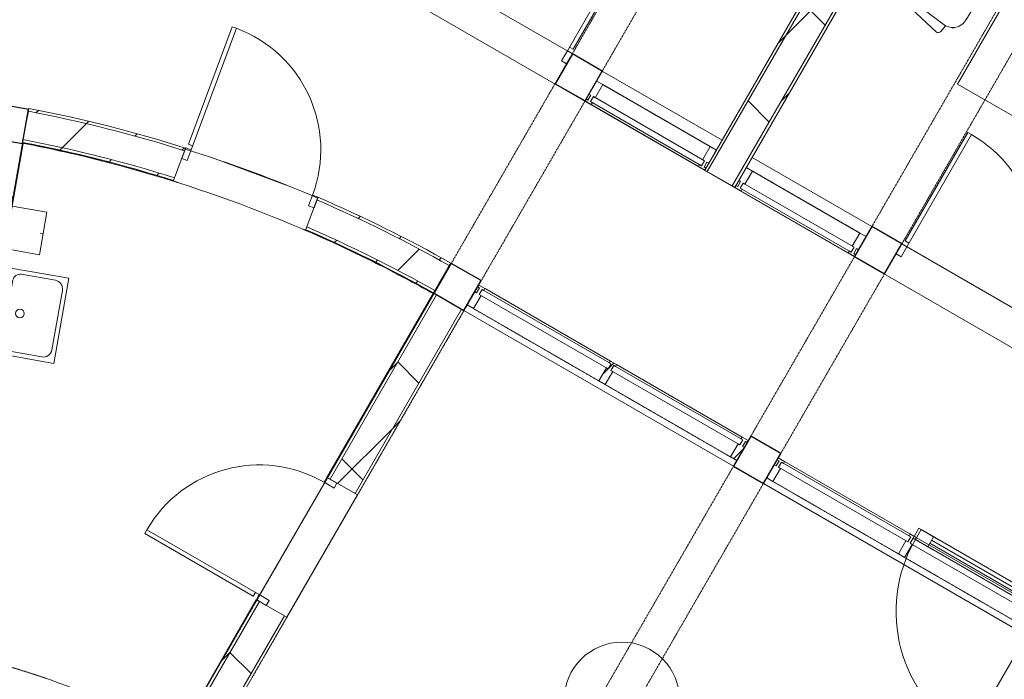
# Model space of a CAD drawing. Header units: centimetres. Extents: x 6036 to 22185, y 5782 to 11383.
# Tile 122 of 183: x 13405 to 14089, y 7597 to 8055. Entities that reach past the tile are written whole.
import ezdxf

# ---------------------------------------------------------------- set-up
doc = ezdxf.new("R2010")
doc.units = ezdxf.units.CM
doc.linetypes.add('Dash', pattern=[0.6, 0.3, -0.3])
doc.linetypes.add('Dot 1mm', pattern=[0.1, 0, -0.1])
for name, color, linetype, lineweight in [('A-AREA', 32, 'Continuous', 9), ('A-COLS', 52, 'Continuous', 9), ('A-COLS-HDLN', 52, 'Dash', 9), ('A-DETL-MBND', 5, 'Continuous', 9), ('A-DOOR', 31, 'Continuous', 9), ('A-DOOR-FRAM', 31, 'Continuous', 9), ('A-DOOR-GLAZ', 31, 'Continuous', 18), ('A-DOOR-OPNG', 31, 'Continuous', 9), ('A-FLOR', 192, 'Continuous', 9), ('A-GENM', 13, 'Continuous', 9), ('A-GLAZ-CURT', 52, 'Continuous', 9), ('A-GLAZ-CWMG', 51, 'Continuous', 9), ('A-WALL', 113, 'Continuous', 9), ('A-WALL-FNSH', 113, 'Continuous', 25), ('A-WALL-PATT', 111, 'Continuous', 25), ('I-FURN', 30, 'Continuous', 9), ('P-SANR-FIXT', 6, 'Continuous', 9)]:
    doc.layers.add(name, color=color, linetype=linetype, lineweight=lineweight)
pattern_1 = [(45, (5468.8, 0), (-21.2132, 21.2132), [])]
pattern_2 = [(45, (5468.8, 0), (-53.033, 53.033), []), (135, (5468.8, 0), (-53.033, -53.033), [])]
pattern_3 = [(45, (5468.8, 0), (-33.67596, 33.67596), [])]

# ---------------------------------------------------------------- blocks, each defined once
blk = doc.blocks.new('DOOR_Drzwi-1S_P1 - C13-D_Drzwi_90x200_-8233004-7-01 ZestMeble')
at = {"layer": 'A-DOOR'}
for p, q in [((48, 102), (45, 102)), ((45, 12), (45, 102)), ((48, 15), (48, 102)), ((48, 15), (45, 15))]:
    blk.add_line(p, q, dxfattribs=at)
at = {"layer": 'A-DOOR-FRAM'}
for p, q in [((-49, 4), (-49, 12)), ((-49, 12), (-45, 12)), ((-45, 12), (-45, 4)), ((45, 4), (45, 12)), ((45, 12), (49, 12)), ((49, 12), (49, 4)), ((-45, 4), (-49, 4)), ((49, 4), (45, 4))]:
    blk.add_line(p, q, dxfattribs=at)
at = {"layer": 'A-DOOR-OPNG'}
blk.add_arc((45, 12), 90, 90, 180, dxfattribs=at)
blk = doc.blocks.new('DOOR_Drzwi-1S_P1 - C13-D_Drzwi_90x200_-8233005-7-01 ZestMeble')
at = {"layer": 'A-DOOR'}
for p, q in [((45, -12), (45, -102)), ((48, -15), (45, -15)), ((48, -15), (48, -102)), ((48, -102), (45, -102))]:
    blk.add_line(p, q, dxfattribs=at)
at = {"layer": 'A-DOOR-FRAM'}
for p, q in [((-45, -4), (-49, -4)), ((-49, -4), (-49, -12)), ((-45, -12), (-45, -4)), ((49, -4), (45, -4)), ((45, -4), (45, -12)), ((49, -12), (49, -4)), ((-49, -12), (-45, -12)), ((45, -12), (49, -12))]:
    blk.add_line(p, q, dxfattribs=at)
at = {"layer": 'A-DOOR-OPNG'}
blk.add_arc((45, -12), 90, 180, 270, dxfattribs=at)
blk = doc.blocks.new('GEMO_WregaPodstawowaDrewno - GEMO_WregaPodstawowaDrewno-5875956-7-01 ZestMeble')
at = {"layer": 'A-COLS-HDLN', "color": 254}
for p, q in [((-12, 391.15), (-12, -391.15)), ((12, -391.15), (12, 391.15))]:
    blk.add_line(p, q, dxfattribs=at)
blk = doc.blocks.new('GEMO_WregaLukDrewno - GEMO_WregaLukDrewno-5876808-7-01 ZestMeble')
at = {"layer": 'A-COLS-HDLN', "color": 254}
for p, q in [((-12, -295.15), (-12, 24)), ((12, 24), (12, -295.15))]:
    blk.add_line(p, q, dxfattribs=at)
blk = doc.blocks.new('DOOR_Drzwi-1S_P1 - C13-D_Drzwi_90x200_-8233007-7-01 ZestMeble')
at = {"layer": 'A-DOOR'}
for p, q in [((45, -12.25), (45, -102.25)), ((48, -15.25), (45, -15.25)), ((48, -15.25), (48, -102.25)), ((48, -102.25), (45, -102.25))]:
    blk.add_line(p, q, dxfattribs=at)
at = {"layer": 'A-DOOR-FRAM'}
for p, q in [((-45, -4.25), (-49, -4.25)), ((-49, -4.25), (-49, -12.25)), ((-45, -12.25), (-45, -4.25)), ((49, -4.25), (45, -4.25)), ((45, -4.25), (45, -12.25)), ((49, -12.25), (49, -4.25)), ((-49, -12.25), (-45, -12.25)), ((45, -12.25), (49, -12.25))]:
    blk.add_line(p, q, dxfattribs=at)
at = {"layer": 'A-DOOR-OPNG'}
blk.add_arc((45, -12.25), 90, 180, 270, dxfattribs=at)
blk = doc.blocks.new('PLFI_Umywalka - _Umywalka60x48-V78-7-01 ZestMeble')
at = {"layer": 'P-SANR-FIXT'}
for p, q in [((30, 48), (-30, 48)), ((-30, 48), (-30, 10)), ((-30, 48), (30, 48)), ((-30, 10), (-30, 48)), ((30, 10), (30, 48)), ((30, 10), (30, 48)), ((-21, 45), (21, 45)), ((-27, 15), (-27, 39)), ((27, 39), (27, 15)), ((-30, 10), (-30, 0.5)), ((-30, 10), (-30, 0.5)), ((-22, 10), (22, 10)), ((-22, 10), (22, 10)), ((30, 0.5), (30, 10)), ((30, 10), (30, 0.5))]:
    blk.add_line(p, q, dxfattribs=at)
blk.add_circle((0, 18.83), 3, dxfattribs=at)
for centre, radius, start, end in [((-21, 39), 6, 90, 180), ((21, 39), 6, 360, 90), ((-22, 15), 5, 180, 270), ((22, 15), 5, 270, 0)]:
    blk.add_arc(centre, radius, start, end, dxfattribs=at)
blk = doc.blocks.new('GEMO_SprzetyLazienkoweDrobne - E21-PO_KoszNaSmieci-V79-7-01 ZestMeble')
at = {"layer": 'I-FURN'}
for p, q in [((-15, 24.5), (-15, 0)), ((-15, 0), (-15, 24.5)), ((15, 0), (15, 24.5)), ((15, 24.5), (15, 0)), ((-15, 0), (15, 0)), ((15, 0), (-15, 0)), ((0, 0), (0, 2))]:
    blk.add_line(p, q, dxfattribs=at)
blk = doc.blocks.new('FURN_StolikKawowy_P3 - E2_StolikKawowy-5977148-7-01 ZestMeble')
at = {"layer": 'I-FURN'}
blk.add_circle((0, 0), 40, dxfattribs=at)
for start, end in [(360, 180), (180, 360)]:
    blk.add_arc((0, 0), 40, start, end, dxfattribs=at)
blk = doc.blocks.new('FURN_StolBiurowy-Prostokat_P3 - E2_StolBiurowy_150x80_-Biurko-V1-5999151-7-01 ZestMeble')
at = {"layer": 'A-GENM'}
for p, q in [((-5.79, 23.81), (-5.79, 32.77)), ((-5.5, 33.07), (5.5, 33.07)), ((-2.04, 25.91), (-5.22, 32.9)), ((2.04, 25.91), (5.22, 32.9)), ((5.79, 23.81), (5.79, 32.77)), ((-2.04, 23.91), (-2.04, 25.91)), ((2.04, 23.91), (2.04, 25.91)), ((-32.5, 20), (32.5, 20)), ((-5.79, 17.67), (-5.79, 20)), ((-3.79, 15.67), (3.79, 15.67)), ((5.79, 17.67), (5.79, 20)), ((-13.6, -10.08), (-13.6, -0.5)), ((-13.1, 0), (13.1, 0)), ((13.6, -0.5), (13.6, -10.08)), ((21.5, -6.82), (21.5, -3.88)), ((22.5, -2.88), (23.31, -2.88)), ((24.31, -3.88), (24.31, -6.82)), ((13.1, -10.58), (-13.1, -10.58)), ((23.31, -7.82), (22.5, -7.82))]:
    blk.add_line(p, q, dxfattribs=at)
for centre, radius, start, end in [((-5.49, 32.77), 0.3, 24.48939, 180), ((5.49, 32.77), 0.3, 360, 155.51061), ((0, -112.42), 136.35, 76.21078, 103.78922), ((-3.79, 17.67), 2, 180, 270), ((3.79, 17.67), 2, 270, 360), ((-13.1, -0.5), 0.5, 90, 180), ((13.1, -0.5), 0.5, 360, 90), ((22.5, -3.88), 1, 90, 180), ((22.5, -6.82), 1, 180, 270), ((23.31, -3.88), 1, 360, 90), ((23.31, -6.82), 1, 270, 0), ((-13.1, -10.08), 0.5, 180, 270), ((13.1, -10.08), 0.5, 270, 0)]:
    blk.add_arc(centre, radius, start, end, dxfattribs=at)
at = {"layer": 'I-FURN'}
for p, q in [((60, 35), (-60, 35)), ((-60, 35), (-60, -35)), ((-60, -35), (-60, 35)), ((-60, 35), (60, 35)), ((60, -35), (60, 35)), ((60, 35), (60, -35)), ((-60, -35), (60, -35)), ((60, -35), (-60, -35))]:
    blk.add_line(p, q, dxfattribs=at)
blk = doc.blocks.new('FURN_FotelBiurowy_P1 - E2_FotelBiurowy-5864329-7-01 ZestMeble')
at = {"layer": 'I-FURN'}
for p, q in [((-22.86, 16), (-26.64, -14.24)), ((26.62, -14.24), (22.86, 16)), ((-28.25, 12), (-33.54, -10.74)), ((-28.25, 12), (-33.54, -10.74)), ((-23.54, 12), (-28.25, 12)), ((-23.54, 12), (-28.25, 12)), ((-26.78, -14.3), (-23.54, 12)), ((-26.78, -14.3), (-23.54, 12)), ((28.25, 12), (23.54, 12)), ((23.54, 12), (26.78, -14.3)), ((26.78, -14.3), (23.54, 12)), ((23.54, 12), (28.25, 12)), ((33.54, -10.74), (28.25, 12)), ((28.25, 12), (33.54, -10.74)), ((-31.77, -13.42), (-26.78, -14.3)), ((-31.77, -13.42), (-26.78, -14.3)), ((26.78, -14.3), (31.77, -13.42)), ((31.77, -13.42), (26.78, -14.3)), ((-15.24, -24.64), (16.23, -24.64))]:
    blk.add_line(p, q, dxfattribs=at)
for centre, radius, start, end in [((0, -28.69), 50.2, 62.90887, 117.09113), ((-31.38, -11.24), 2.21, 166.89423, 260), ((-31.38, -11.24), 2.21, 166.89423, 260), ((31.38, -11.24), 2.21, 280, 13.10577), ((31.38, -11.24), 2.21, 280, 13.10577), ((-15.71, -13.71), 10.94, 182.79984, 272.48127), ((-16.36, -14.24), 10.28, 203.31473, 217.44696), ((16.23, -14.24), 10.4, 270, 0), ((-16.36, -14.24), 10.28, 233.40787, 243.40329)]:
    blk.add_arc(centre, radius, start, end, dxfattribs=at)
blk = doc.blocks.new('CUWP_ZestawSzklany - B21-OS_Szklo-2Szybowy-7163803-7-01 ZestMeble')
at = {"layer": 'A-GLAZ-CURT'}
for p, q in [((44.5, 4), (-44.5, 4)), ((-44.5, 4), (-44.5, 0)), ((-44.5, 0), (44.5, 0)), ((44.5, 0), (44.5, 4))]:
    blk.add_line(p, q, dxfattribs=at)
blk = doc.blocks.new('Rectangular Mullion - B21_Zklipsem-7123216-7-01 ZestMeble')
at = {"layer": 'A-DETL-MBND'}
for p, q in [((8519.51, 7906.74), (8445.03, 7949.74)), ((8511.51, 7892.88), (8437.03, 7935.88))]:
    blk.add_line(p, q, dxfattribs=at)
blk = doc.blocks.new('Rectangular Mullion - B21_Zklipsem-7163804-7-01 ZestMeble')
at = {"layer": 'A-GLAZ-CWMG'}
h = blk.add_hatch(dxfattribs=at)
h.set_pattern_fill('FP_155', color=256, style=0, pattern_type=2)
h.set_pattern_definition([(285, (-3429.74, 11092.69), (28.977775, 7.76457), [])])
h.paths.add_polyline_path([(0, 1.5), (0, 0), (-1.5, 0), (-1.5, -4), (0, -4), (0, -14.5), (-5, -14.5), (-5, -4), (-3.5, -4), (-3.5, 0), (-5, 0), (-5, 1.5)])
at = {"layer": 'A-GLAZ-CWMG', "lineweight": 18}
for p, q in [((-5, 0), (-5, 1.5)), ((-5, 1.5), (0, 1.5)), ((-3.5, 0), (-5, 0)), ((-3.5, -4), (-3.5, 0)), ((0, 0), (-1.5, 0)), ((-1.5, 0), (-1.5, -4)), ((0, 1.5), (0, 0)), ((-5, -14.5), (-5, -4)), ((-5, -4), (-3.5, -4)), ((-1.5, -4), (0, -4)), ((0, -4), (0, -14.5)), ((0, -14.5), (-5, -14.5))]:
    blk.add_line(p, q, dxfattribs=at)
blk = doc.blocks.new('Rectangular Mullion - B21_Zklipsem-7163805-7-01 ZestMeble')
at = {"layer": 'A-GLAZ-CWMG'}
h = blk.add_hatch(dxfattribs=at)
h.set_pattern_fill('FP_156', color=256, style=0, pattern_type=2)
h.set_pattern_definition([(255, (3333.74, 11092.69), (28.977775, -7.76457), [])])
h.paths.add_polyline_path([(-5, 1.5), (-5, 0), (-3.5, 0), (-3.5, -4), (-5, -4), (-5, -14.5), (0, -14.5), (0, -4), (-1.5, -4), (-1.5, 0), (0, 0), (0, 1.5)])
at = {"layer": 'A-GLAZ-CWMG', "lineweight": 18}
for p, q in [((0, 1.5), (-5, 1.5)), ((-5, 1.5), (-5, 0)), ((-5, 0), (-3.5, 0)), ((-3.5, 0), (-3.5, -4)), ((-1.5, -4), (-1.5, 0)), ((-1.5, 0), (0, 0)), ((0, 0), (0, 1.5)), ((-3.5, -4), (-5, -4)), ((-5, -4), (-5, -14.5)), ((0, -4), (-1.5, -4)), ((0, -14.5), (0, -4)), ((-5, -14.5), (0, -14.5))]:
    blk.add_line(p, q, dxfattribs=at)
blk = doc.blocks.new('Rectangular Mullion - B21_Zklipsem-V92-7-01 ZestMeble')
at = {"layer": 'A-GLAZ-CWMG'}
h = blk.add_hatch(dxfattribs=at)
h.set_pattern_fill('FP_157', color=256, style=0, pattern_type=2)
h.set_pattern_definition([(285, (-3309.74, 11092.69), (28.977775, 7.76457), [])])
h.paths.add_polyline_path([(0, 1.5), (0, 0), (-1.5, 0), (-1.5, -4), (0, -4), (0, -14.5), (-5, -14.5), (-5, -4), (-3.5, -4), (-3.5, 0), (-5, 0), (-5, 1.5)])
at = {"layer": 'A-GLAZ-CWMG', "lineweight": 18}
for p, q in [((-5, 0), (-5, 1.5)), ((-5, 1.5), (0, 1.5)), ((-3.5, 0), (-5, 0)), ((-3.5, -4), (-3.5, 0)), ((0, 0), (-1.5, 0)), ((-1.5, 0), (-1.5, -4)), ((0, 1.5), (0, 0)), ((-5, -14.5), (-5, -4)), ((-5, -4), (-3.5, -4)), ((-1.5, -4), (0, -4)), ((0, -4), (0, -14.5)), ((0, -14.5), (-5, -14.5))]:
    blk.add_line(p, q, dxfattribs=at)
blk = doc.blocks.new('Rectangular Mullion - B21_Zklipsem-V93-7-01 ZestMeble')
at = {"layer": 'A-GLAZ-CWMG'}
h = blk.add_hatch(dxfattribs=at)
h.set_pattern_fill('FP_158', color=256, style=0, pattern_type=2)
h.set_pattern_definition([(255, (3213.74, 11092.69), (28.977775, -7.76457), [])])
h.paths.add_polyline_path([(-5, 1.5), (-5, 0), (-3.5, 0), (-3.5, -4), (-5, -4), (-5, -14.5), (0, -14.5), (0, -4), (-1.5, -4), (-1.5, 0), (0, 0), (0, 1.5)])
at = {"layer": 'A-GLAZ-CWMG', "lineweight": 18}
for p, q in [((0, 1.5), (-5, 1.5)), ((-5, 1.5), (-5, 0)), ((-5, 0), (-3.5, 0)), ((-3.5, 0), (-3.5, -4)), ((-1.5, -4), (-1.5, 0)), ((-1.5, 0), (0, 0)), ((0, 0), (0, 1.5)), ((-3.5, -4), (-5, -4)), ((-5, -4), (-5, -14.5)), ((0, -4), (-1.5, -4)), ((0, -14.5), (0, -4)), ((-5, -14.5), (0, -14.5))]:
    blk.add_line(p, q, dxfattribs=at)
blk = doc.blocks.new('CUWP_ZestawSzklany - B21-OS_Szklo-2Szybowy-7163806-7-01 ZestMeble')
at = {"layer": 'A-GLAZ-CURT'}
for p, q in [((51.75, 0), (-51.75, 0)), ((-51.75, 0), (-51.75, -4)), ((51.75, -4), (51.75, 0)), ((-51.75, -4), (51.75, -4))]:
    blk.add_line(p, q, dxfattribs=at)
blk = doc.blocks.new('Rectangular Mullion - B21_Zklipsem-5847675-7-01 ZestMeble')
at = {"layer": 'A-DETL-MBND'}
blk.add_line((8546.24, 7684.03), (8459.2, 7734.28), dxfattribs=at)
blk = doc.blocks.new('Rectangular Mullion - B21_Zklipsem-7163808-7-01 ZestMeble')
at = {"layer": 'A-GLAZ-CWMG'}
h = blk.add_hatch(dxfattribs=at)
h.set_pattern_fill('FP_164', color=256, style=0, pattern_type=2)
h.set_pattern_definition([(255, (3453.74, 10942.187), (28.977775, -7.76457), [])])
h.paths.add_polyline_path([(-5, 14.5), (-5, 4), (-3.5, 4), (-3.5, 0), (-5, 0), (-5, -1.5), (0, -1.5), (0, 0), (-1.5, 0), (-1.5, 4), (0, 4), (0, 14.5)])
at = {"layer": 'A-GLAZ-CWMG', "lineweight": 18}
for p, q in [((0, 14.5), (-5, 14.5)), ((-5, 14.5), (-5, 4)), ((0, 4), (0, 14.5)), ((-5, 4), (-3.5, 4)), ((-3.5, 4), (-3.5, 0)), ((-1.5, 0), (-1.5, 4)), ((-1.5, 4), (0, 4)), ((-3.5, 0), (-5, 0)), ((-5, 0), (-5, -1.5)), ((-5, -1.5), (0, -1.5)), ((0, 0), (-1.5, 0)), ((0, -1.5), (0, 0))]:
    blk.add_line(p, q, dxfattribs=at)
blk = doc.blocks.new('DOCW_Drzwi-1S_P2 - B25_Drzwi_100x230_-8676291-7-01 ZestMeble')
at = {"layer": 'A-DOOR'}
for p, q in [((-51.75, 0), (-51.75, 8)), ((-51.75, 8), (-50, 8)), ((-50, 0), (-50, 8)), ((-50, 0), (-50, 8)), ((50, 0), (50, 8)), ((50, 8), (51.75, 8)), ((51.75, 0), (51.75, 8)), ((-51.75, 0), (-50, 0)), ((50, 0), (51.75, 0))]:
    blk.add_line(p, q, dxfattribs=at)
at = {"layer": 'A-DOOR-FRAM'}
for p, q in [((-50, 0), (-50, 8)), ((-40, 8), (-50, 8)), ((-40, 8), (40, 8)), ((-40, 0), (-40, 8)), ((50, 8), (40, 8)), ((40, 8), (40, 0)), ((50, 0), (50, 8)), ((-40, 0), (40, 0)), ((40, 0), (50, 0)), ((-50, 0), (-40, 0))]:
    blk.add_line(p, q, dxfattribs=at)
at = {"layer": 'A-DOOR-GLAZ'}
for p, q in [((-40, 5.25), (40, 5.25)), ((-40, 2.75), (40, 2.75))]:
    blk.add_line(p, q, dxfattribs=at)
at = {"layer": 'A-DOOR-OPNG'}
for p, q in [((-35.71, 8), (-50, 8)), ((-50, 8), (48.1, 8)), ((-35.71, 0), (-50, 0)), ((-50, 0), (48.57, 0)), ((50, 0), (50, -100))]:
    blk.add_line(p, q, dxfattribs=at)
blk.add_arc((50, 0), 100, 180, 270, dxfattribs=at)
blk = doc.blocks.new('Rectangular Mullion - B21_Zklipsem-V98-7-01 ZestMeble')
at = {"layer": 'A-DETL-MBND'}
for p, q in [((8642.85, 7640.38), (8555.82, 7690.63)), ((8644.85, 7643.84), (8557.82, 7694.09)), ((8637.6, 7631.28), (8550.57, 7681.53))]:
    blk.add_line(p, q, dxfattribs=at)
blk = doc.blocks.new('Rectangular Mullion - B21_Zklipsem-7163802-7-01 ZestMeble')
at = {"layer": 'A-GLAZ-CWMG'}
h = blk.add_hatch(dxfattribs=at)
h.set_pattern_fill('FP_165', color=256, style=0, pattern_type=2)
h.set_pattern_definition([(285, (-3561.74, 10942.187), (28.977775, 7.76457), [])])
h.paths.add_polyline_path([(2.5, 14.5), (2.5, 4), (1, 4), (1, 0), (2.5, 0), (2.5, -1.5), (-2.5, -1.5), (-2.5, 0), (-1, 0), (-1, 4), (-2.5, 4), (-2.5, 14.5)])
at = {"layer": 'A-GLAZ-CWMG', "lineweight": 18}
for p, q in [((-2.5, 4), (-2.5, 14.5)), ((-2.5, 14.5), (2.5, 14.5)), ((2.5, 14.5), (2.5, 4)), ((-1, 4), (-2.5, 4)), ((-1, 0), (-1, 4)), ((2.5, 4), (1, 4)), ((1, 4), (1, 0)), ((-2.5, -1.5), (-2.5, 0)), ((-2.5, 0), (-1, 0)), ((2.5, -1.5), (-2.5, -1.5)), ((1, 0), (2.5, 0)), ((2.5, 0), (2.5, -1.5))]:
    blk.add_line(p, q, dxfattribs=at)
blk = doc.blocks.new('Rectangular Mullion - B21_Zklipsem-V102-7-01 ZestMeble')
at = {"layer": 'A-GLAZ-CWMG'}
h = blk.add_hatch(dxfattribs=at)
h.set_pattern_fill('FP_169', color=256, style=0, pattern_type=2)
h.set_pattern_definition([(285, (-3429.74, 10942.187), (28.977775, 7.76457), [])])
h.paths.add_polyline_path([(0, 14.5), (0, 4), (-1.5, 4), (-1.5, 0), (0, 0), (0, -1.5), (-5, -1.5), (-5, 0), (-3.5, 0), (-3.5, 4), (-5, 4), (-5, 14.5)])
at = {"layer": 'A-GLAZ-CWMG', "lineweight": 18}
for p, q in [((-5, 4), (-5, 14.5)), ((-5, 14.5), (0, 14.5)), ((0, 14.5), (0, 4)), ((-3.5, 4), (-5, 4)), ((-3.5, 0), (-3.5, 4)), ((0, 4), (-1.5, 4)), ((-1.5, 4), (-1.5, 0)), ((-5, -1.5), (-5, 0)), ((-5, 0), (-3.5, 0)), ((0, -1.5), (-5, -1.5)), ((-1.5, 0), (0, 0)), ((0, 0), (0, -1.5))]:
    blk.add_line(p, q, dxfattribs=at)
blk = doc.blocks.new('Rectangular Mullion - B21_Zklipsem-V103-7-01 ZestMeble')
at = {"layer": 'A-GLAZ-CWMG'}
h = blk.add_hatch(dxfattribs=at)
h.set_pattern_fill('FP_170', color=256, style=0, pattern_type=2)
h.set_pattern_definition([(255, (3213.74, 10942.187), (28.977775, -7.76457), [])])
h.paths.add_polyline_path([(-5, 14.5), (-5, 4), (-3.5, 4), (-3.5, 0), (-5, 0), (-5, -1.5), (0, -1.5), (0, 0), (-1.5, 0), (-1.21, 4), (0, 4), (0, 14.5)])
at = {"layer": 'A-GLAZ-CWMG', "lineweight": 18}
for p, q in [((0, 14.5), (-5, 14.5)), ((-5, 14.5), (-5, 4)), ((0, 4), (0, 14.5)), ((-5, 4), (-3.5, 4)), ((-3.5, 4), (-3.5, 0)), ((-1.5, 0), (-1.5, 4)), ((-1.5, 4), (0, 4)), ((-3.5, 0), (-5, 0)), ((-5, 0), (-5, -1.5)), ((-5, -1.5), (0, -1.5)), ((0, 0), (-1.5, 0)), ((0, -1.5), (0, 0))]:
    blk.add_line(p, q, dxfattribs=at)
blk = doc.blocks.new('Rectangular Mullion - B21_Zklipsem-V104-7-01 ZestMeble')
at = {"layer": 'A-GLAZ-CWMG'}
h = blk.add_hatch(dxfattribs=at)
h.set_pattern_fill('FP_171', color=256, style=0, pattern_type=2)
h.set_pattern_definition([(285, (-3321.74, 10942.187), (28.977775, 7.76457), [])])
h.paths.add_polyline_path([(2.5, 14.5), (2.5, 4), (1, 4), (1, 0), (2.5, 0), (2.5, -1.5), (-2.5, -1.5), (-2.5, 0), (-1, 0), (-1, 4), (-2.5, 4), (-2.5, 14.5)])
at = {"layer": 'A-GLAZ-CWMG', "lineweight": 18}
for p, q in [((-2.5, 4), (-2.5, 14.5)), ((-2.5, 14.5), (2.5, 14.5)), ((2.5, 14.5), (2.5, 4)), ((-1, 4), (-2.5, 4)), ((-1, 0), (-1, 4)), ((2.5, 4), (1, 4)), ((1, 4), (1, 0)), ((-2.5, -1.5), (-2.5, 0)), ((-2.5, 0), (-1, 0)), ((2.5, -1.5), (-2.5, -1.5)), ((1, 0), (2.5, 0)), ((2.5, 0), (2.5, -1.5))]:
    blk.add_line(p, q, dxfattribs=at)
blk = doc.blocks.new('DOOR_Drzwi-1S_P1 - C13-D_Drzwi_90x200_-8233001-7-01 ZestMeble')
at = {"layer": 'A-DOOR'}
for p, q in [((45, -12.25), (45, -102.25)), ((48, -15.25), (45, -15.25)), ((48, -15.25), (48, -102.25)), ((48, -102.25), (45, -102.25))]:
    blk.add_line(p, q, dxfattribs=at)
at = {"layer": 'A-DOOR-FRAM'}
for p, q in [((-45, -4.25), (-49, -4.25)), ((-49, -4.25), (-49, -12.25)), ((-45, -12.25), (-45, -4.25)), ((49, -4.25), (45, -4.25)), ((45, -4.25), (45, -12.25)), ((49, -12.25), (49, -4.25)), ((-49, -12.25), (-45, -12.25)), ((45, -12.25), (49, -12.25))]:
    blk.add_line(p, q, dxfattribs=at)
at = {"layer": 'A-DOOR-OPNG'}
blk.add_arc((45, -12.25), 90, 180, 270, dxfattribs=at)

msp = doc.modelspace()

# ---------------------------------------------------------------- hatches: boundary and pattern name
at = {"layer": 'A-COLS'}
h = msp.add_hatch(dxfattribs=at)
h.set_pattern_fill('FP_35', color=256, style=0, pattern_type=2)
h.set_pattern_definition(pattern_3)
h.paths.add_polyline_path([(13503.94, 7489.78), (13527.03, 7529.78), (13506.25, 7541.78), (13483.15, 7501.78), (13499.78, 7492.18)])
h.paths.add_polyline_path([(13713.57, 7852.89), (13725.57, 7873.67), (13704.79, 7885.67), (13692.79, 7864.89), (13697.42, 7862.22)])
h.paths.add_polyline_path([(13797.57, 7998.38), (13809.57, 8019.16), (13788.79, 8031.16), (13776.79, 8010.38)])
h.paths.add_polyline_path([(13996.12, 8342.27), (14019.21, 8382.27), (13998.43, 8394.27), (13975.33, 8354.27), (13993.88, 8343.56)])
h = msp.add_hatch(dxfattribs=at)
h.set_pattern_fill('FP_35', color=256, style=0, pattern_type=2)
h.set_pattern_definition(pattern_3)
h.paths.add_polyline_path([(13334.32, 7555.96), (13342.34, 7601.44), (13318.7, 7605.61), (13310.68, 7560.12), (13326.85, 7557.27)])
h.paths.add_polyline_path([(13407.12, 7968.86), (13411.29, 7992.5), (13387.65, 7996.66), (13383.49, 7973.03), (13401.77, 7969.81)])
at = {"layer": 'A-WALL'}
h = msp.add_hatch(dxfattribs=at)
h.set_pattern_fill('FP_35', color=256, style=0, pattern_type=2)
h.set_pattern_definition(pattern_3)
h.paths.add_polyline_path([(13711.78, 7369.78), (13734.88, 7409.78), (13714.09, 7421.78), (13691, 7381.78), (13697.42, 7378.08)])
h.paths.add_polyline_path([(13921.42, 7732.89), (13933.42, 7753.67), (13912.64, 7765.67), (13900.64, 7744.89), (13919.76, 7733.84)])
h.paths.add_polyline_path([(14005.42, 7878.38), (14017.42, 7899.16), (13996.64, 7911.16), (13984.64, 7890.38), (14002.65, 7879.98)])
h.paths.add_polyline_path([(14203.96, 8222.27), (14227.06, 8262.27), (14206.27, 8274.27), (14183.18, 8234.27), (14191.52, 8229.46)])
at = {"layer": 'A-WALL-PATT', "lineweight": 9}
h = msp.add_hatch(dxfattribs=at)
h.set_pattern_fill('FP_13', color=256, style=0, pattern_type=2)
h.set_pattern_definition(pattern_1)
h.paths.add_polyline_path([(13882.44, 7949.38), (14104.08, 8333.27), (14102.35, 8334.27), (13880.71, 7950.38)])
h = msp.add_hatch(dxfattribs=at)
h.set_pattern_fill('FP_14', color=256, style=0, pattern_type=2)
h.set_pattern_definition(pattern_2)
h.paths.add_polyline_path([(13899.77, 7939.38), (14121.4, 8323.27), (14104.08, 8333.27), (13882.44, 7949.38)])
h = msp.add_hatch(dxfattribs=at)
h.set_pattern_fill('FP_13', color=256, style=0, pattern_type=2)
h.set_pattern_definition(pattern_1)
h.paths.add_polyline_path([(13901.5, 7938.38), (14123.14, 8322.27), (14121.4, 8323.27), (13899.77, 7939.38)])
h = msp.add_hatch(dxfattribs=at)
h.set_pattern_fill('FP_14', color=256, style=0, pattern_type=2)
h.set_pattern_definition(pattern_2)
h.paths.add_polyline_path([(13693.35, 7866.86), (13703.35, 7884.19), (13672.71, 7900.72), (13642.67, 7915.61), (13611.54, 7929.69), (13604.55, 7910.92), (13634.66, 7897.27), (13672.71, 7878.02)])
h.paths.add_polyline_path([(13512.7, 7945.1), (13519.69, 7963.87), (13492.88, 7971.89), (13465.86, 7979.14), (13438.63, 7985.6), (13411.23, 7991.27), (13407.46, 7971.62), (13434.05, 7966.13), (13460.46, 7959.87), (13486.69, 7952.86), (13499.78, 7948.96)])
h = msp.add_hatch(dxfattribs=at)
h.set_pattern_fill('FP_13', color=256, style=0, pattern_type=2)
h.set_pattern_definition(pattern_1)
h.paths.add_polyline_path([(13703.35, 7884.19), (13704.35, 7885.92), (13672.71, 7902.95), (13643.47, 7917.44), (13612.23, 7931.57), (13611.54, 7929.69), (13648.01, 7912.97), (13673.29, 7900.44)])
h.paths.add_polyline_path([(13519.69, 7963.87), (13520.39, 7965.74), (13493.5, 7973.8), (13466.4, 7981.07), (13439.09, 7987.55), (13411.61, 7993.23), (13411.23, 7991.27), (13438.63, 7985.6), (13475.07, 7976.67), (13499.86, 7969.81)])
h = msp.add_hatch(dxfattribs=at)
h.set_pattern_fill('FP_13', color=256, style=0, pattern_type=2)
h.set_pattern_definition(pattern_1)
h.paths.add_polyline_path([(13342.34, 7601.44), (13407.12, 7968.86), (13405.15, 7969.21), (13340.37, 7601.79)])
h = msp.add_hatch(dxfattribs=at)
h.set_pattern_fill('FP_13', color=256, style=0, pattern_type=2)
h.set_pattern_definition(pattern_1)
h.paths.add_polyline_path([(13692.35, 7865.13), (13693.35, 7866.86), (13664.27, 7882.58), (13634.66, 7897.27), (13604.55, 7910.92), (13603.85, 7909.05), (13633.86, 7895.44), (13664.89, 7879.98), (13672.71, 7875.75)])
h.paths.add_polyline_path([(13512.01, 7943.22), (13512.7, 7945.1), (13475.07, 7955.97), (13450.37, 7962.26), (13425.66, 7967.86), (13407.46, 7971.62), (13407.09, 7969.66), (13433.59, 7964.18), (13459.93, 7957.95), (13486.07, 7950.96), (13499.78, 7946.87)])
h = msp.add_hatch(dxfattribs=at)
h.set_pattern_fill('FP_13', color=256, style=0, pattern_type=2)
h.set_pattern_definition(pattern_1)
h.paths.add_polyline_path([(13507.98, 7540.78), (13571.62, 7651.02), (13569.89, 7652.02), (13506.25, 7541.78)])
h.paths.add_polyline_path([(13620.62, 7735.89), (13694.52, 7863.89), (13692.79, 7864.89), (13618.89, 7736.89)])
h = msp.add_hatch(dxfattribs=at)
h.set_pattern_fill('FP_14', color=256, style=0, pattern_type=2)
h.set_pattern_definition(pattern_2)
h.paths.add_polyline_path([(13525.3, 7530.78), (13588.94, 7641.02), (13571.62, 7651.02), (13507.98, 7540.78), (13524.48, 7531.25)])
h.paths.add_polyline_path([(13637.94, 7725.89), (13711.84, 7853.89), (13694.52, 7863.89), (13620.62, 7735.89), (13623.3, 7734.34)])
h = msp.add_hatch(dxfattribs=at)
h.set_pattern_fill('FP_13', color=256, style=0, pattern_type=2)
h.set_pattern_definition(pattern_1)
h.paths.add_polyline_path([(13527.03, 7529.78), (13590.68, 7640.02), (13588.94, 7641.02), (13525.3, 7530.78)])
h.paths.add_polyline_path([(13639.68, 7724.89), (13713.57, 7852.89), (13711.84, 7853.89), (13637.94, 7725.89)])

# ---------------------------------------------------------------- linework, layer by layer
at = {"layer": 'A-AREA', "linetype": 'Dot 1mm'}
for p, q in [((13884.38, 7966.74), (13809.91, 8009.74)), ((13988.31, 7906.74), (13913.83, 7949.74)), ((13807.19, 7804.03), (13720.15, 7854.28)), ((13898.56, 7751.28), (13811.52, 7801.53)), ((14015.04, 7684.03), (13928, 7734.28)), ((14106.4, 7631.28), (14019.37, 7681.53))]:
    msp.add_line(p, q, dxfattribs=at)
msp.add_arc((13231.81, 7042.06), 587.67, 71.02099, 76.35414, dxfattribs=at)
at = {"layer": 'A-COLS', "lineweight": 25}
for p, q in [((13788.79, 8031.16), (13776.79, 8010.38)), ((13809.57, 8019.16), (13788.79, 8031.16)), ((13797.57, 7998.38), (13809.57, 8019.16)), ((13776.79, 8010.38), (13797.57, 7998.38)), ((13411.29, 7992.5), (13387.65, 7996.66)), ((13407.12, 7968.86), (13411.29, 7992.5)), ((13383.49, 7973.03), (13407.12, 7968.86)), ((13704.79, 7885.67), (13692.79, 7864.89)), ((13725.57, 7873.67), (13704.79, 7885.67)), ((13713.57, 7852.89), (13725.57, 7873.67)), ((13692.79, 7864.89), (13713.57, 7852.89))]:
    msp.add_line(p, q, dxfattribs=at)
at = {"layer": 'A-FLOR'}
for p, q in [((14400.15, 7650.26), (12113.5, 8970.46)), ((13703.92, 8080.16), (13788.79, 8031.16)), ((13809.57, 8019.16), (13892.71, 7971.16)), ((13913.5, 7959.16), (13996.64, 7911.16)), ((14017.42, 7899.16), (14102.29, 7850.16)), ((13702.61, 7882.89), (13703.04, 7882.64)), ((13728.16, 7868.14), (13815.19, 7817.89)), ((13900.64, 7744.89), (13713.57, 7852.89)), ((13819.52, 7815.39), (13906.56, 7765.14)), ((13936, 7748.14), (14023.04, 7697.89)), ((13569.89, 7652.02), (13618.89, 7736.89)), ((14108.48, 7624.89), (13921.42, 7732.89)), ((13639.68, 7724.89), (13590.68, 7640.02)), ((14027.37, 7695.39), (14114.4, 7645.14))]:
    msp.add_line(p, q, dxfattribs=at)
for centre, radius, start, end in [((13229.46, 7043.36), 942.67, 77.25483, 79.13351), ((13231.5, 7041.86), 967.17, 66.83052, 72.6387), ((13229.46, 7043.36), 942.67, 75.34555, 76.66332), ((13229.46, 7043.36), 942.67, 73.35581, 74.69047), ((13229.46, 7043.36), 942.67, 65.41733, 72.78573), ((13229.46, 7043.36), 942.67, 63.13263, 64.65613), ((13229.46, 7043.36), 942.67, 60.60805, 62.62436), ((13231.81, 7042.06), 587.67, 61.23729, 78.8089), ((13231.81, 7042.06), 587.67, 70.84959, 72.21024)]:
    msp.add_arc(centre, radius, start, end, dxfattribs=at)
at = {"layer": 'A-WALL', "color": 9, "lineweight": 18}
for p, q in [((14104.08, 8333.27), (13882.44, 7949.38)), ((14121.4, 8323.27), (13899.77, 7939.38)), ((13411.23, 7991.27), (13407.46, 7971.62)), ((13512.7, 7945.1), (13519.69, 7963.87)), ((13882.44, 7949.38), (13899.77, 7939.38)), ((13611.54, 7929.69), (13604.55, 7910.92)), ((13693.35, 7866.86), (13703.35, 7884.19)), ((13620.62, 7735.89), (13694.52, 7863.89)), ((13711.84, 7853.89), (13694.52, 7863.89)), ((13637.94, 7725.89), (13711.84, 7853.89)), ((13620.62, 7735.89), (13637.94, 7725.89)), ((13507.98, 7540.78), (13571.62, 7651.02)), ((13588.94, 7641.02), (13571.62, 7651.02)), ((13525.3, 7530.78), (13588.94, 7641.02))]:
    msp.add_line(p, q, dxfattribs=at)
at = {"layer": 'A-WALL'}
for p, q in [((13342.34, 7601.44), (13407.12, 7968.86)), ((13546.03, 7956.38), (13590.13, 7939.97)), ((13515.65, 7941.54), (13511.9, 7942.94)), ((13603.75, 7908.76), (13600, 7910.16)), ((13618.89, 7736.89), (13692.79, 7864.89)), ((13506.25, 7541.78), (13569.89, 7652.02))]:
    msp.add_line(p, q, dxfattribs=at)
at = {"layer": 'A-WALL', "lineweight": 25}
for p, q in [((13996.64, 7911.16), (13984.64, 7890.38)), ((14017.42, 7899.16), (13996.64, 7911.16)), ((14005.42, 7878.38), (14017.42, 7899.16)), ((13984.64, 7890.38), (14005.42, 7878.38)), ((13912.64, 7765.67), (13900.64, 7744.89)), ((13933.42, 7753.67), (13912.64, 7765.67)), ((13921.42, 7732.89), (13933.42, 7753.67)), ((13900.64, 7744.89), (13921.42, 7732.89))]:
    msp.add_line(p, q, dxfattribs=at)
at = {"layer": 'A-WALL', "color": 9, "lineweight": 18}
for radius, start, end in [(965.17, 72.5001, 79.14462), (945.17, 72.56173, 79.14462), (965.17, 60.59386, 66.68001), (945.17, 60.60643, 66.61838)]:
    msp.add_arc((13229.46, 7043.36), radius, start, end, dxfattribs=at)
at = {"layer": 'A-WALL'}
for radius, start, end in [(943.17, 72.56803, 79.14462), (942.67, 72.32619, 72.56962), (942.67, 66.61049, 66.85391), (943.17, 60.60771, 66.61207)]:
    msp.add_arc((13229.46, 7043.36), radius, start, end, dxfattribs=at)
at = {"layer": 'A-WALL-FNSH', "color": 253, "lineweight": 9}
for p, q in [((14102.35, 8334.27), (13880.71, 7950.38)), ((13901.5, 7938.38), (14123.14, 8322.27)), ((13411.61, 7993.23), (13411.23, 7991.27)), ((13342.83, 7601.35), (13407.62, 7968.77)), ((13407.62, 7968.77), (13405.15, 7969.21)), ((13407.46, 7971.62), (13406.99, 7969.17)), ((13519.69, 7963.87), (13520.39, 7965.74)), ((13880.71, 7950.38), (13882.44, 7949.38)), ((13511.83, 7942.75), (13512.7, 7945.1)), ((13899.77, 7939.38), (13901.5, 7938.38)), ((13612.23, 7931.57), (13611.54, 7929.69)), ((13604.55, 7910.92), (13603.68, 7908.58)), ((13703.35, 7884.19), (13704.35, 7885.92)), ((13692.35, 7865.13), (13693.35, 7866.86)), ((13692.1, 7864.7), (13618.46, 7737.14)), ((13694.52, 7863.89), (13692.36, 7865.14)), ((13639.68, 7724.89), (13713.57, 7852.89)), ((13713.57, 7852.89), (13711.84, 7853.89)), ((13618.46, 7737.14), (13620.62, 7735.89)), ((13637.94, 7725.89), (13639.68, 7724.89)), ((13569.46, 7652.27), (13505.81, 7542.03)), ((13571.62, 7651.02), (13569.46, 7652.27)), ((13527.03, 7529.78), (13590.68, 7640.02)), ((13590.68, 7640.02), (13588.94, 7641.02))]:
    msp.add_line(p, q, dxfattribs=at)
for radius, start, end in [(967.17, 72.49407, 79.14462), (942.67, 72.56962, 79.14462), (967.17, 60.59263, 66.68603), (942.67, 60.60804, 66.61049)]:
    msp.add_arc((13229.46, 7043.36), radius, start, end, dxfattribs=at)

# ---------------------------------------------------------------- block references
at = {"layer": 'A-COLS-HDLN', "color": 254}
for name, p, rotation in [('GEMO_WregaPodstawowaDrewno - GEMO_WregaPodstawowaDrewno-5875956-7-01 ZestMeble', (13751.18, 7942.03), 149.9999999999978), ('GEMO_WregaPodstawowaDrewno - GEMO_WregaPodstawowaDrewno-5875956-7-01 ZestMeble', (13959.03, 7822.03), 149.9999999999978), ('GEMO_WregaLukDrewno - GEMO_WregaLukDrewno-5876808-7-01 ZestMeble', (13395.31, 7970.95), 349.9999999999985)]:
    msp.add_blockref(name, p, dxfattribs=dict(at, rotation=rotation))
at = {"layer": 'A-DETL-MBND'}
for name, p in [('Rectangular Mullion - B21_Zklipsem-7123216-7-01 ZestMeble', (5364.88, 60)), ('Rectangular Mullion - B21_Zklipsem-7123216-7-01 ZestMeble', (5468.8, 0)), ('Rectangular Mullion - B21_Zklipsem-5847675-7-01 ZestMeble', (5260.95, 120)), ('Rectangular Mullion - B21_Zklipsem-5847675-7-01 ZestMeble', (5352.32, 67.25)), ('Rectangular Mullion - B21_Zklipsem-5847675-7-01 ZestMeble', (5468.8, 0)), ('Rectangular Mullion - B21_Zklipsem-V98-7-01 ZestMeble', (5468.8, 0))]:
    msp.add_blockref(name, p, dxfattribs=at)
at = {"layer": 'A-DOOR'}
for name, p, rotation in [('DOOR_Drzwi-1S_P1 - C13-D_Drzwi_90x200_-8233004-7-01 ZestMeble', (13740.35, 8045.27), 330.0000000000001), ('DOOR_Drzwi-1S_P1 - C13-D_Drzwi_90x200_-8233007-7-01 ZestMeble', (13562.1, 7937.33), 159.5900515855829), ('DOOR_Drzwi-1S_P1 - C13-D_Drzwi_90x200_-8233005-7-01 ZestMeble', (14053.86, 7864.27), 150.0000000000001), ('DOOR_Drzwi-1S_P1 - C13-D_Drzwi_90x200_-8233001-7-01 ZestMeble', (13604.57, 7688.58), 239.9999999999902), ('DOCW_Drzwi-1S_P2 - B25_Drzwi_100x230_-8676291-7-01 ZestMeble', (14070.13, 7668.97), 329.9999999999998)]:
    msp.add_blockref(name, p, dxfattribs=dict(at, rotation=rotation))
at = {"layer": 'A-GLAZ-CURT'}
for name, p, rotation in [('CUWP_ZestawSzklany - B21-OS_Szklo-2Szybowy-7163803-7-01 ZestMeble', (13839.9, 7975.68), 330.0000000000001), ('CUWP_ZestawSzklany - B21-OS_Szklo-2Szybowy-7163803-7-01 ZestMeble', (13943.82, 7915.68), 330.0000000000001), ('CUWP_ZestawSzklany - B21-OS_Szklo-2Szybowy-7163806-7-01 ZestMeble', (13770.92, 7841.72), 329.9999999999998), ('CUWP_ZestawSzklany - B21-OS_Szklo-2Szybowy-7163806-7-01 ZestMeble', (13862.29, 7788.97), 329.9999999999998), ('CUWP_ZestawSzklany - B21-OS_Szklo-2Szybowy-7163806-7-01 ZestMeble', (13978.77, 7721.72), 329.9999999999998)]:
    msp.add_blockref(name, p, dxfattribs=dict(at, rotation=rotation))
at = {"layer": 'A-GLAZ-CWMG'}
for name, p, rotation in [('Rectangular Mullion - B21_Zklipsem-V93-7-01 ZestMeble', (13798.33, 7999.68), 150.0000000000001), ('Rectangular Mullion - B21_Zklipsem-7163805-7-01 ZestMeble', (13902.25, 7939.68), 150.0000000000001), ('Rectangular Mullion - B21_Zklipsem-V103-7-01 ZestMeble', (13723.07, 7869.34), 149.9999999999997), ('Rectangular Mullion - B21_Zklipsem-7163808-7-01 ZestMeble', (13930.92, 7749.34), 149.9999999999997)]:
    msp.add_blockref(name, p, dxfattribs=dict(at, rotation=rotation))
at = {"layer": 'A-GLAZ-CWMG', "extrusion": (0, 0, -1)}
for name, p, rotation in [('Rectangular Mullion - B21_Zklipsem-V92-7-01 ZestMeble', (-13881.46, 7951.68), 209.9999999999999), ('Rectangular Mullion - B21_Zklipsem-7163804-7-01 ZestMeble', (-13985.39, 7891.68), 209.9999999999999), ('Rectangular Mullion - B21_Zklipsem-V104-7-01 ZestMeble', (-13816.61, 7815.34), 210.0000000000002), ('Rectangular Mullion - B21_Zklipsem-V102-7-01 ZestMeble', (-13910.14, 7761.34), 210.0000000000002), ('Rectangular Mullion - B21_Zklipsem-7163802-7-01 ZestMeble', (-14024.45, 7695.34), 210.0000000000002)]:
    msp.add_blockref(name, p, dxfattribs=dict(at, rotation=rotation))
at = {"layer": 'I-FURN'}
for name, p, rotation in [('FURN_FotelBiurowy_P1 - E2_FotelBiurowy-5864329-7-01 ZestMeble', (14048.69, 8080.81), 59.99999999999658), ('FURN_StolBiurowy-Prostokat_P3 - E2_StolBiurowy_150x80_-Biurko-V1-5999151-7-01 ZestMeble', (14116.35, 8044.59), 239.9999999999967), ('GEMO_SprzetyLazienkoweDrobne - E21-PO_KoszNaSmieci-V79-7-01 ZestMeble', (13421.49, 7906.39), 79.99999999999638)]:
    msp.add_blockref(name, p, dxfattribs=dict(at, rotation=rotation))
msp.add_blockref('FURN_StolikKawowy_P3 - E2_StolikKawowy-5977148-7-01 ZestMeble', (13823.18, 7582.73), dxfattribs=at)
at = {"layer": 'P-SANR-FIXT', "rotation": 259.9999999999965}
msp.add_blockref('PLFI_Umywalka - _Umywalka60x48-V78-7-01 ZestMeble', (13386.88, 7854.08), dxfattribs=at)

doc.saveas('drawing.dxf')
